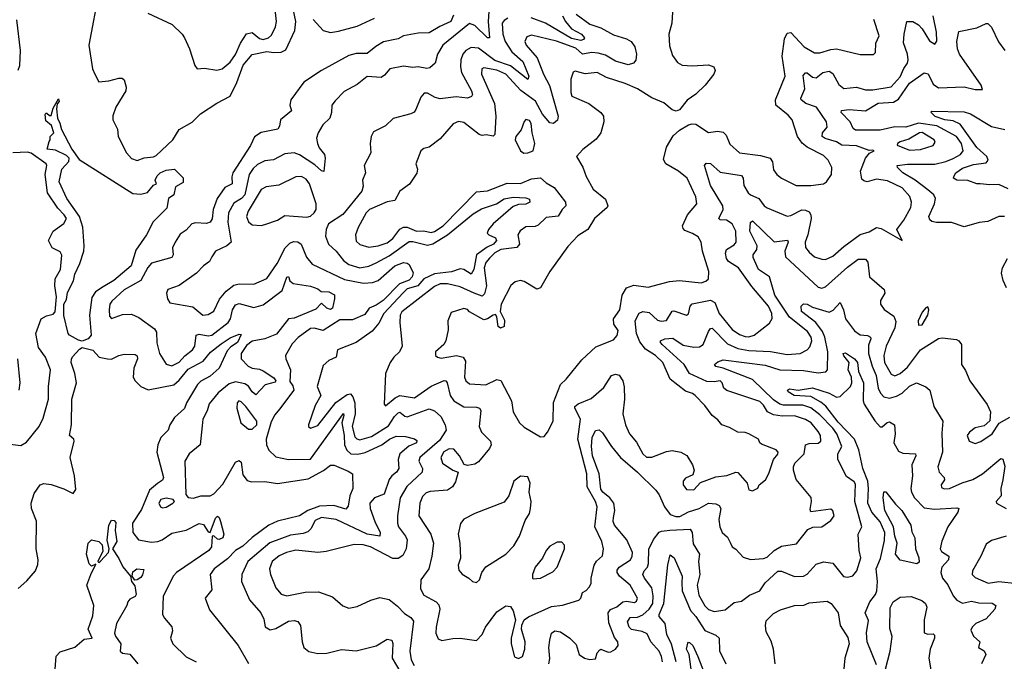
# Model space of a CAD drawing. Extents: x 1552294 to 1694791, y 811929 to 917222.
# Tile 34 of 256: x 1576152 to 1581545, y 832449 to 835964. Entities that reach past the tile are written whole.
import ezdxf

# ---------------------------------------------------------------- set-up
doc = ezdxf.new("R2010")
doc.units = 0

msp = doc.modelspace()

# ---------------------------------------------------------------- linework, layer by layer
at = {"layer": '0CON10XD'}
for points in [[(1576587.9, 836125), (1576531.1, 835825), (1576551.4, 835695), (1576564.2, 835665), (1576585, 835624), (1576640.3, 835629.7), (1576695, 835644.2), (1576713.3, 835643.3), (1576723.8, 835633.8), (1576735.8, 835595), (1576734.2, 835575), (1576679.4, 835485), (1576661.9, 835438.1), (1576662.2, 835415), (1576687.5, 835365), (1576691.8, 835325), (1576736.9, 835235), (1576765, 835204.3), (1576795, 835192.5), (1576835, 835208), (1576885, 835212.9), (1576899.7, 835220.3), (1576990.8, 835305), (1577025, 835363.3), (1577097.7, 835402.3), (1577142.1, 835447.9), (1577232.6, 835507.4), (1577305, 835544.3), (1577340.9, 835619.1), (1577375.7, 835715), (1577425, 835773.5), (1577505, 835789), (1577544.6, 835784.6), (1577585, 835786.3), (1577610.7, 835799.3), (1577659.3, 835905), (1577663.9, 835955), (1577638.2, 836085)], [(1576855, 835999.2), (1576987.5, 835937.5), (1577042.5, 835885), (1577055.4, 835865.4), (1577082.9, 835805), (1577112.3, 835712.3), (1577124, 835694), (1577165, 835698), (1577232.5, 835687.5), (1577261.2, 835695), (1577305, 835730.6), (1577335, 835773.1), (1577361.6, 835835), (1577395, 835887.5), (1577425, 835893.3), (1577465, 835861.1), (1577485, 835856.1), (1577515.9, 835864.1), (1577531.5, 835878.5), (1577552.9, 835925), (1577558.5, 835955), (1577547.6, 836055)], [(1578721.3, 836008.7), (1578717.6, 835955), (1578725, 835863.8), (1578715, 835864.4), (1578645, 835931.8), (1578615, 835942.9), (1578469.1, 835825), (1578440, 835775), (1578426.9, 835725), (1578398.8, 835701.2), (1578382.6, 835697.4), (1578333.9, 835706.1), (1578305, 835701.9), (1578255, 835708.9), (1578180, 835695), (1578150.6, 835659.4), (1578132.4, 835647.6), (1578055, 835653.6), (1578000.5, 835609.5), (1577929.7, 835570.3), (1577879.7, 835520.3), (1577861.2, 835495), (1577860.6, 835455), (1577850.5, 835425), (1577812.4, 835387.6), (1577786.4, 835345), (1577778.5, 835315), (1577782.6, 835285), (1577792.3, 835262.3), (1577822.1, 835225), (1577826.2, 835205), (1577817.6, 835132.4), (1577805, 835135.7), (1577768, 835168), (1577685, 835223.5), (1577655, 835234.2), (1577605, 835228.5), (1577543.1, 835196.9), (1577495, 835190.8), (1577455, 835171.2), (1577431.2, 835148.8), (1577409.6, 835115), (1577385.5, 835005), (1577367, 834985), (1577325, 834958), (1577295.7, 834905), (1577292.3, 834855), (1577310, 834745), (1577287.5, 834725), (1577225, 834695.6), (1577205.4, 834664.6), (1577191.3, 834638.7), (1577158.9, 834615), (1577120.5, 834575), (1577025, 834507.6), (1576964.2, 834485), (1576955.8, 834465), (1576962.5, 834435), (1576975, 834412.9), (1577100.1, 834390.1), (1577155, 834345.6), (1577185, 834348.2), (1577215, 834367.5), (1577247, 834433), (1577283.4, 834476.6), (1577325, 834509.2), (1577355, 834516.9), (1577435, 834514.3), (1577505, 834546.7), (1577562.6, 834627.4), (1577606.6, 834713.4), (1577631.2, 834738.8), (1577651.9, 834748.1), (1577675, 834747.3), (1577693.8, 834733.8), (1577723.5, 834663.5), (1577753.8, 834623.8), (1577930.8, 834540.8), (1578035, 834519.8), (1578085, 834523.5), (1578115, 834535.7), (1578207.2, 834615), (1578255, 834633.1), (1578275, 834630.9), (1578285, 834623.1), (1578307.5, 834577.5), (1578302.3, 834555), (1578285, 834536.9), (1578233.1, 834516.9), (1578143.6, 834426.4), (1578105, 834399.1), (1578066.8, 834383.2), (1578042, 834348), (1577975, 834318.9), (1577905, 834319.6), (1577815, 834261.7), (1577765, 834274), (1577745, 834271.2), (1577676.9, 834223.1), (1577645, 834187.8), (1577607.5, 834125), (1577609.1, 834105), (1577634.7, 834045), (1577632.2, 833982.2), (1577648.5, 833958.5), (1577653.6, 833935), (1577575, 833830)], [(1579199.5, 835995), (1579275, 835939.8), (1579335, 835919.5), (1579405, 835881.5), (1579475, 835859.2), (1579500.8, 835845), (1579521.4, 835815), (1579529.4, 835775), (1579527.3, 835742.7), (1579514.1, 835725.9), (1579485, 835717.5), (1579415, 835736.5), (1579360.2, 835770.2), (1579321.2, 835781.2), (1579285, 835784.8), (1579235, 835776), (1579197.8, 835807.8), (1579092.8, 835847.2), (1578955, 835880), (1578930.4, 835869.6), (1578918.8, 835845), (1578926.2, 835825), (1578986.9, 835755), (1579021.6, 835665), (1579053.8, 835603.8), (1579101.6, 835435), (1579097, 835413), (1579075, 835395.4), (1579055, 835399.6), (1579015, 835447.2), (1578976.8, 835516.8), (1578897, 835577), (1578815, 835665.2), (1578765, 835688), (1578695, 835701.2), (1578683.5, 835695), (1578680.9, 835665), (1578752.9, 835505), (1578760.8, 835435), (1578754.3, 835335), (1578745, 835325.7), (1578707.1, 835332.9), (1578685, 835328.7), (1578668.1, 835335), (1578585, 835401.5), (1578555, 835405.6), (1578526.4, 835393.6), (1578455, 835310.8), (1578395, 835265.5), (1578365, 835258.7), (1578349.3, 835245), (1578322.5, 835175), (1578330.6, 835145), (1578327.2, 835122.8), (1578286.9, 835063.1), (1578234.7, 835025.3), (1578207.1, 834972.9), (1578165, 834966.9), (1578068.8, 834925), (1578049.4, 834905), (1578006, 834825), (1577991.1, 834785), (1577995, 834750), (1578015, 834731.8), (1578065, 834718.4), (1578115, 834724.8), (1578165, 834741.9), (1578195.1, 834764.9), (1578235, 834816.8), (1578255, 834827.3), (1578275, 834827.6), (1578325, 834806.2), (1578365, 834807.7), (1578405, 834798.4), (1578425, 834803), (1578471.6, 834835), (1578655, 835021.2), (1578715, 835027.3), (1578822.3, 835067.7), (1578895, 835066.4), (1578955, 835091.6), (1579005, 835098), (1579035, 835071.1), (1579078.9, 835045), (1579141.9, 834965), (1579142.5, 834945), (1579122.9, 834925), (1579102, 834888), (1579035, 834880), (1578991.9, 834838.1), (1578975, 834831.1), (1578925, 834829.1), (1578892.6, 834807.4), (1578880.9, 834785), (1578889.5, 834735), (1578875, 834716.4), (1578787.5, 834705), (1578755, 834686.4), (1578725, 834658.3), (1578705, 834633.3), (1578696.9, 834605), (1578708.8, 834505), (1578697.1, 834462.9), (1578685, 834449.8), (1578642, 834465), (1578565, 834500), (1578495, 834517.1), (1578455, 834517.1), (1578425, 834501.9), (1578246.1, 834363.9), (1578235.9, 834345), (1578234.3, 834305.7), (1578247.5, 834175), (1578232.7, 834145), (1578201.1, 834115), (1578180.6, 834085), (1578156.4, 834026.4), (1578148.3, 833858.3), (1578155, 833848.8), (1578208.4, 833891.6), (1578235, 833905.4), (1578315, 833892.2), (1578405, 833955.3), (1578476.6, 833986.6), (1578485.4, 833985.4), (1578493.9, 833973.9), (1578509, 833905), (1578530.8, 833875), (1578585, 833843), (1578655, 833841.5), (1578670, 833835), (1578677.9, 833822.1), (1578668.5, 833735), (1578682.2, 833705), (1578730.5, 833655), (1578734.4, 833635), (1578725.5, 833615), (1578665, 833541.4), (1578645, 833528), (1578605, 833520.8), (1578587.1, 833527.1), (1578561.5, 833575), (1578530.8, 833610.8), (1578505, 833613.6), (1578475, 833595.8), (1578458.6, 833565), (1578467.3, 833535), (1578525, 833496.5), (1578553.3, 833485), (1578538.9, 833431.1), (1578521.9, 833405), (1578495, 833386.2), (1578401.2, 833378.8), (1578378.8, 833371.2), (1578359.1, 833350.9), (1578344.1, 833315), (1578339.1, 833245), (1578403.6, 833145), (1578418.7, 833095), (1578410.3, 833025), (1578392.9, 832955), (1578348.9, 832895), (1578346.9, 832845), (1578365, 832810.4), (1578434.1, 832774.1), (1578447.7, 832757.7), (1578453.8, 832735), (1578433.4, 832635), (1578432.2, 832602.2), (1578445, 832572.5), (1578465, 832561.8), (1578525, 832573.9), (1578565, 832574.6), (1578655, 832563.3), (1578684.6, 832595), (1578703.1, 832635), (1578765, 832718.9), (1578815, 832751.9), (1578839.8, 832749.8), (1578855.5, 832725), (1578867.5, 832675), (1578843.8, 832575), (1578843.9, 832543.9), (1578863, 832473), (1578885, 832463.3), (1578905.4, 832474.6), (1578919.4, 832515), (1578920, 832555), (1578900.8, 832625), (1578902.7, 832647.3), (1578916, 832675), (1578938.2, 832691.8), (1579065, 832749.6), (1579125, 832756.5), (1579215, 832782.9), (1579225.6, 832795), (1579235, 832826.2), (1579255, 832836.7), (1579271.2, 832855), (1579281.2, 832875), (1579281.4, 832905), (1579298.5, 832975), (1579312.1, 832997.9), (1579343.7, 833026.3), (1579349.1, 833065), (1579340, 833105), (1579301.8, 833185), (1579314, 833295), (1579305.8, 833325), (1579260.2, 833405), (1579257.7, 833475), (1579209.5, 833665), (1579223.9, 833775), (1579191.8, 833835), (1579193.5, 833845), (1579211.2, 833858.8), (1579281.8, 833888.2), (1579351.2, 833948.8), (1579392.5, 834015), (1579415, 834021.5), (1579435, 834016.7), (1579455.3, 833985.3), (1579462.1, 833952.1), (1579464.2, 833885.8), (1579454.6, 833804.6), (1579470, 833745), (1579491.4, 833695), (1579529.4, 833649.4), (1579564.8, 833584.8), (1579585, 833567.7), (1579615, 833566.8), (1579695, 833598.9), (1579725, 833603.8), (1579773.3, 833595), (1579805.4, 833575.4), (1579837.1, 833525), (1579845.7, 833495), (1579838.9, 833471.1), (1579798.2, 833451.8), (1579786.7, 833435), (1579785.6, 833415), (1579805, 833389.4), (1579845, 833388.9), (1579881.4, 833428.6), (1579965, 833460), (1580025, 833467.1), (1580075, 833485.8), (1580085, 833482.5), (1580136.7, 833425), (1580145, 833387.5), (1580165, 833382.5), (1580195, 833397.5), (1580202.5, 833415), (1580236.5, 833443.5), (1580255, 833477.5), (1580281.1, 833555), (1580305, 833584.4), (1580306.8, 833595), (1580295, 833607.3), (1580215, 833638.6), (1580206, 833645), (1580198.8, 833665), (1580145, 833694.4), (1580125, 833701.9), (1580085, 833703.4), (1580040.2, 833730.2), (1579997.5, 833745), (1579975, 833772), (1579944.2, 833795), (1579905, 833850), (1579852.5, 833905), (1579836.6, 833916.6), (1579799.2, 833929.2), (1579715, 833994.2), (1579674.5, 834085), (1579634.5, 834125), (1579579.5, 834159.5), (1579548.8, 834198.8), (1579530.1, 834245), (1579523.7, 834315), (1579544.3, 834355.7), (1579564.2, 834365.8), (1579599.1, 834359.1), (1579645, 834318.5), (1579665, 834311.6), (1579695, 834316.4), (1579725, 834366.9), (1579735, 834368.4), (1579805, 834344.3), (1579815, 834353.3), (1579824.6, 834395), (1579835, 834407.3), (1579935, 834426.9), (1579958.8, 834415), (1579982.8, 834355), (1580055, 834266.3), (1580095, 834239.8), (1580125, 834228.8), (1580145, 834226.5), (1580174.8, 834235.2)], [(1579727.1, 836005), (1579724.7, 835945), (1579706.9, 835885), (1579711.7, 835821.7), (1579727.3, 835767.3), (1579755, 835729.2), (1579780, 835715), (1579835, 835710.4), (1579925, 835716.5), (1579954, 835705), (1579961.9, 835685), (1579953.3, 835665), (1579905.5, 835604.5), (1579855, 835555.5), (1579807.4, 835522.6), (1579765, 835469.4), (1579748, 835462), (1579725, 835469.4), (1579679.1, 835509.1), (1579615, 835536.6), (1579535, 835586), (1579468.6, 835615), (1579366.8, 835646.7), (1579315, 835674.5), (1579248.3, 835668.3), (1579195, 835682.5), (1579183, 835677), (1579171.4, 835638.6), (1579170.7, 835565), (1579176, 835546), (1579268.6, 835505), (1579335.8, 835455), (1579350, 835435), (1579350.6, 835405), (1579335.8, 835345), (1579309.7, 835310.3), (1579236.3, 835253.7), (1579202.5, 835215), (1579236.8, 835156.8), (1579254.3, 835105), (1579292.5, 835035), (1579361.4, 834981.4), (1579374, 834945), (1579368.8, 834935), (1579300, 834875), (1579262.9, 834815), (1579209.8, 834780.2), (1579155, 834722), (1579056, 834585), (1579004.5, 834495.5), (1578985, 834487.5), (1578915, 834530.5), (1578895, 834535.4), (1578865, 834527.1), (1578841.9, 834508.1), (1578790, 834405), (1578783.3, 834365), (1578808.3, 834318.3), (1578805, 834283.3), (1578785, 834273.3), (1578772.5, 834282.5), (1578766.1, 834336.1), (1578758.8, 834348.8), (1578745, 834345.8), (1578715, 834324.3), (1578695, 834320), (1578615, 834363.8), (1578605, 834375.8), (1578585, 834382), (1578515, 834360), (1578496.5, 834315), (1578498.1, 834265), (1578485.6, 834205), (1578474.4, 834185), (1578429.5, 834145), (1578429.4, 834125), (1578440, 834115), (1578460.3, 834110.3), (1578545, 834123.6), (1578581.4, 834115), (1578593, 834093), (1578588.1, 834005), (1578596.2, 833985), (1578615, 833969.6), (1578705, 833964.2), (1578765, 833992.9), (1578788, 833988), (1578845.4, 833875.4), (1578854.6, 833815), (1578890, 833755), (1578915, 833731.1), (1579005, 833678)], [(1576145, 835687.5), (1576153.1, 835713.1), (1576157.2, 835795), (1576137.5, 835962.5)], [(1578825, 835971.9), (1578805, 835960.4), (1578794.1, 835945), (1578799, 835885), (1578811.3, 835845), (1578848.1, 835788.1), (1578907.3, 835735), (1578940.5, 835655), (1578935, 835636), (1578841, 835711), (1578755, 835741.2), (1578665, 835807.6), (1578625, 835811.6), (1578595, 835795.4), (1578578.7, 835775), (1578568.6, 835745), (1578566.2, 835705), (1578571.9, 835675), (1578626.6, 835575), (1578631.5, 835555), (1578627, 835543), (1578605.3, 835534.7), (1578541.9, 835541.9), (1578455, 835530.2), (1578427.3, 835537.3), (1578385, 835560.9), (1578368.1, 835561.9), (1578349.7, 835540.3), (1578321.7, 835471.7), (1578312, 835458), (1578295, 835448.9), (1578197.6, 835422.4), (1578155, 835382), (1578089.7, 835350.3), (1578077.5, 835325), (1578071.4, 835285), (1578076, 835235), (1578039.2, 835165), (1578046, 835125), (1578030, 835085), (1578032.7, 835052.7), (1578025.6, 835025), (1577922.6, 834897.4), (1577844.5, 834845), (1577830.7, 834815), (1577827.4, 834777.4), (1577843.5, 834735), (1577885, 834695.5), (1577925, 834644.6), (1577955, 834622.4), (1578015, 834605.3), (1578065, 834613.4), (1578105, 834631.2), (1578175, 834670), (1578285, 834748.1), (1578305, 834749.4), (1578385, 834729), (1578414.4, 834735.6), (1578495, 834786), (1578635, 834901), (1578681.6, 834928.4), (1578762.9, 834955), (1578805, 834982.5), (1578855, 834991.6), (1578925, 834988.9), (1578945, 834980.6), (1578945.4, 834965), (1578925, 834953.3), (1578885, 834951.3), (1578855, 834939.8), (1578744.7, 834845.3), (1578720.2, 834815), (1578712.5, 834795), (1578721.1, 834785), (1578758, 834768), (1578764.3, 834755), (1578746.6, 834735), (1578712.1, 834717.9), (1578654.6, 834675), (1578639.8, 834595), (1578625, 834570), (1578585, 834595.8), (1578565, 834599.5), (1578517, 834583), (1578425, 834570.9), (1578365.7, 834545), (1578333.5, 834506.5), (1578275, 834489.2), (1578251.6, 834468.4), (1578146.9, 834355), (1578119.2, 834300.8), (1578083.2, 834256.8), (1577994.4, 834195), (1577893.3, 834155), (1577886.2, 834115), (1577845, 834096.5), (1577815, 834068.6), (1577781.5, 833955), (1577801.8, 833905), (1577770.2, 833849.8), (1577734.4, 833745), (1577734.4, 833734.4), (1577745, 833726.2), (1577785, 833740.4), (1577883.4, 833866.6), (1577945, 833911), (1577964.3, 833914.3), (1577977.2, 833897.2), (1577987.1, 833865), (1577989, 833805), (1577973.8, 833735), (1577988.6, 833678.6), (1577997.9, 833667.9), (1578015, 833662.6), (1578078.8, 833681.2), (1578171.8, 833738.2), (1578205, 833790.6), (1578225, 833810.8), (1578235, 833812.8), (1578261, 833791), (1578275, 833788.1), (1578395, 833831.8), (1578425, 833821.8), (1578459.1, 833789.1), (1578483.1, 833745), (1578487.2, 833715), (1578451.4, 833658.6), (1578342.9, 833565), (1578338.9, 833545), (1578358.4, 833505), (1578356.9, 833485), (1578272.9, 833407.1), (1578235.3, 833345), (1578220.6, 833245), (1578220.7, 833205), (1578226.7, 833185), (1578265.9, 833135), (1578274.2, 833115), (1578269.1, 833065), (1578250.8, 833029.2), (1578225, 833012.6), (1578195, 833012.7), (1578074.3, 833075), (1578033.9, 833086.1), (1577985, 833088.5), (1577830.2, 833049.8), (1577785.9, 833044.1), (1577665, 833057.5), (1577614.4, 833045), (1577573.4, 833026.6), (1577535.3, 832995), (1577519.6, 832955), (1577525.4, 832925), (1577555, 832852), (1577585, 832816.9), (1577615, 832807.9), (1577715, 832827.7), (1577788.6, 832828.6), (1577865, 832802.5), (1577922.4, 832752.4), (1577955, 832740.6), (1578001.3, 832748.7), (1578075, 832784.4), (1578125, 832798.9), (1578175, 832786.4), (1578221.3, 832751.3), (1578260.7, 832710.7), (1578295, 832689.1), (1578309, 832669), (1578288.8, 832505), (1578297.1, 832457.1), (1578313.3, 832425)], [(1578528.3, 835988.3), (1578514.3, 835955), (1578452.5, 835927.5), (1578395, 835891.5), (1578335, 835890), (1578255, 835876.2), (1578225, 835859.4), (1578145, 835842.4), (1578102.5, 835817.5), (1578055, 835778.2), (1577995, 835778.9), (1577955, 835768.1), (1577805.7, 835685), (1577709.1, 835620.9), (1577638.1, 835525), (1577631.2, 835495)], [(1577760, 835965), (1577815, 835904.5), (1577854, 835894), (1577898.2, 835901.8), (1578000.7, 835929.3), (1578095, 835972.7)], [(1579124.2, 835985), (1579141.7, 835955), (1579175, 835913.5), (1579228.2, 835885), (1579245.3, 835864.7), (1579240.5, 835855), (1579225, 835850.5), (1579175, 835860.6), (1579032.2, 835945), (1578953.8, 835973.8)], [(1579005, 833678), (1579025, 833681.2), (1579043.8, 833705), (1579073.3, 833765), (1579076.1, 833866.1), (1579115, 833965.8), (1579145.5, 833994.5), (1579230.2, 834099.8), (1579307.6, 834172.4), (1579405, 834209.2), (1579425, 834233.8), (1579430.3, 834260.3), (1579405.5, 834295.5), (1579404.3, 834325), (1579439.2, 834375), (1579451.8, 834455), (1579475.3, 834494.7), (1579515, 834509.2), (1579595, 834498.1), (1579710.3, 834529.7), (1579765, 834534.5), (1579885, 834522.7), (1579909.4, 834530.6), (1579924.3, 834545), (1579926.4, 834585), (1579892.2, 834695), (1579884.3, 834745), (1579867.5, 834775), (1579837.5, 834792.5), (1579795, 834809.2), (1579785, 834820), (1579783.1, 834835), (1579809.4, 834895), (1579860.6, 834955), (1579855, 834993.3), (1579807.1, 835095), (1579760, 835135), (1579691.4, 835175), (1579677.9, 835197.9), (1579694.6, 835265), (1579731.7, 835328.3), (1579765, 835358.5), (1579815, 835388.1), (1579835, 835394.4), (1579855, 835391.4), (1579925, 835346.9), (1579975, 835353.6), (1580005, 835348.5), (1580021.6, 835331.6), (1580042.3, 835282.3), (1580095, 835233.9), (1580210.2, 835220.3), (1580262.5, 835205), (1580274.5, 835185), (1580281.4, 835141.4), (1580299.2, 835115), (1580324, 835095), (1580405, 835055.5), (1580485, 835055.4), (1580554.5, 835065.5), (1580571.2, 835075), (1580597.5, 835115), (1580599.5, 835155), (1580579.1, 835195), (1580555, 835219.2), (1580465.7, 835265.7), (1580438.2, 835288.3), (1580412.7, 835325), (1580382.7, 835415), (1580360.6, 835440.6), (1580292.7, 835495), (1580291.3, 835525), (1580344.7, 835655), (1580327.8, 835765), (1580341.2, 835858.8), (1580355, 835890), (1580375, 835893.5), (1580447.9, 835815), (1580505, 835782.9), (1580535, 835782.4), (1580595, 835801.3), (1580625, 835804.1), (1580755, 835772.5), (1580827.3, 835772.7), (1580840, 835785), (1580840.6, 835835), (1580860, 835875), (1580830, 835965)], [(1580174.8, 834235.2), (1580259, 834301), (1580272.7, 834327.2), (1580271.9, 834355), (1580252.4, 834395), (1580162.5, 834502.5), (1580089.6, 834605), (1580035, 834639.7), (1580022.9, 834655), (1580017.3, 834685), (1580023.9, 834705), (1580065, 834730.8), (1580075.3, 834745), (1580074.7, 834805), (1580054.5, 834845), (1580022.5, 834865), (1579987.9, 834867.9), (1579981.1, 834875), (1580004.3, 834925), (1580003.8, 834945), (1579935.7, 835055), (1579902.1, 835165), (1579912.1, 835177.9), (1579935, 835176.2), (1579988.5, 835128.5), (1580105, 835110), (1580114.5, 835095), (1580118.8, 835055), (1580141.9, 835015), (1580155, 835003.8), (1580200, 834985), (1580229.5, 834945), (1580245, 834933.5), (1580355, 834887.5), (1580375, 834890.9), (1580435, 834921.6), (1580455, 834920.8), (1580475, 834910.5), (1580485.2, 834895.2), (1580486.4, 834875), (1580468.8, 834785), (1580454.7, 834744.7), (1580456.7, 834716.7), (1580475, 834691.1), (1580505, 834665.5), (1580545, 834651.2), (1580565, 834650.8), (1580605, 834668.7), (1580665, 834721.1), (1580755, 834786.7), (1580805, 834802.1), (1580844.8, 834825.3), (1580869.6, 834819.6), (1580986.1, 834753.9), (1580955.6, 834815), (1580995, 834865.6), (1581032.2, 834935), (1581036.9, 834965), (1581027.7, 834995), (1580985, 835042.1), (1580905, 835080.3), (1580845, 835090), (1580794.1, 835075.9), (1580775, 835080.3), (1580765, 835090), (1580757.1, 835135), (1580785.3, 835204.7), (1580807, 835233), (1580832.5, 835245), (1580825, 835250), (1580805, 835248), (1580735, 835272.5), (1580655, 835276.7), (1580625, 835295.6), (1580564, 835314), (1580547.3, 835325), (1580549.6, 835345), (1580573.9, 835375), (1580571.5, 835405), (1580516.7, 835485), (1580458.2, 835505), (1580432, 835525), (1580430.7, 835535), (1580452.1, 835585), (1580442.4, 835657.6), (1580455, 835673.3), (1580465, 835672.5), (1580495, 835649.1), (1580515, 835645.6), (1580550, 835675), (1580585, 835682.5), (1580605, 835668.9), (1580638.2, 835608.2), (1580665, 835586.6), (1580735, 835594.7), (1580785, 835579.1), (1580825, 835580.4), (1580925, 835596.9), (1580975, 835650.7), (1580995, 835696.8), (1581013.6, 835725), (1581018.4, 835745), (1581014.7, 835775), (1580992.9, 835837.1), (1580995.5, 835885.5), (1581010.8, 835955), (1581043.3, 835955), (1581075, 835936.5), (1581095, 835914.4), (1581135, 835848.5), (1581165, 835830), (1581174.4, 835845.6), (1581173.9, 835896.1), (1581154.6, 835985)], [(1581545, 834885.7), (1581515, 834885.6), (1581455, 834858.1), (1581407.3, 834852.7), (1581325, 834830), (1581255, 834853.8), (1581172.7, 834852.7), (1581147.8, 834857.8), (1581137.1, 834867.1), (1581132.1, 834885), (1581162.3, 834955), (1581166.9, 834985), (1581157.9, 835005), (1581125, 835031.2), (1581055.6, 835085.6), (1580988.8, 835125), (1580960, 835155), (1580958, 835165), (1581015, 835171.6), (1581165, 835172.6), (1581225, 835187), (1581265, 835203.9), (1581303.8, 835226.2), (1581319.7, 835245), (1581311, 835285), (1581283, 835325), (1581175, 835382.4), (1581075, 835397.4), (1581005, 835375.2), (1580945, 835376.9), (1580865, 835358.9), (1580729.6, 835359.6), (1580717.6, 835367.6), (1580700.3, 835405), (1580650.6, 835455), (1580653.8, 835466.2), (1580695, 835472.9), (1580785, 835464.8), (1580853, 835507), (1580938.5, 835511.5), (1580965, 835528.4), (1581025, 835615.8), (1581105, 835673.6), (1581127.8, 835667.8), (1581155, 835610), (1581185, 835591.2), (1581325, 835596.4), (1581385, 835581.4), (1581425, 835582.5), (1581418, 835605), (1581298.4, 835775), (1581287.7, 835805), (1581285.3, 835845), (1581295, 835899.2), (1581395, 835919.2), (1581445, 835942.5), (1581455, 835942.5), (1581475, 835922.9), (1581513.3, 835843.3), (1581546.6, 835795)], [(1576495, 834203.2), (1576475, 834207.3), (1576425, 834234.7), (1576417.1, 834245), (1576393.7, 834343.7), (1576394.6, 834405), (1576409.1, 834430.9), (1576415, 834470), (1576447, 834533), (1576455, 834570), (1576482.5, 834627.5), (1576503.6, 834696.4), (1576506, 834725), (1576497.6, 834827.6), (1576480.8, 834885), (1576410.8, 834985), (1576367.9, 835075), (1576383.8, 835145), (1576422.2, 835187.8), (1576422.9, 835205), (1576409.1, 835219.1), (1576348.6, 835248.6), (1576303.3, 835255), (1576313, 835297), (1576320, 835305), (1576320, 835325), (1576340, 835345), (1576327.5, 835385), (1576295, 835410), (1576291.2, 835445), (1576295, 835452.5), (1576301.7, 835451.7), (1576315, 835440), (1576325, 835440), (1576335, 835480), (1576365, 835530), (1576368, 835515), (1576357.5, 835502.5), (1576353.3, 835475), (1576359.2, 835425), (1576373, 835397), (1576382.3, 835362.3), (1576438.8, 835255), (1576478.8, 835198.8), (1576772.7, 835012.7), (1576815, 835008.6), (1576852.9, 835017.1), (1576885, 835057.5), (1576902.5, 835065), (1576894.4, 835085), (1576905, 835108.1), (1576921.4, 835125), (1576955, 835140), (1577000, 835145), (1577047, 835097), (1577048.3, 835071.7), (1577005, 835047.5), (1576997.5, 835005), (1576967.5, 834985), (1576958.7, 834931.3), (1576883.3, 834856.7), (1576846.9, 834785), (1576788.3, 834701.7), (1576763.6, 834615), (1576668, 834535), (1576609, 834501), (1576567.8, 834472.2), (1576547.3, 834442.7), (1576534, 834345), (1576544.4, 834235), (1576526.9, 834215), (1576495, 834203.2)], [(1577631.2, 835495), (1577641.2, 835465), (1577580, 835415), (1577575, 835380), (1577566.7, 835365), (1577475, 835345.5), (1577438.6, 835321.4), (1577416.4, 835275), (1577320.3, 835125), (1577313.6, 835103.7), (1577315.7, 835064.3), (1577275.6, 835044.4), (1577233.3, 834985), (1577212.7, 834925), (1577206.2, 834873.8), (1577195.9, 834854.2), (1577175, 834847.4), (1577115, 834851.6), (1577095, 834844.7), (1577065, 834810), (1577031.3, 834788.7), (1577003.5, 834745), (1576990, 834715), (1576992.2, 834675), (1576985, 834661.9), (1576875, 834630), (1576855, 834605.8), (1576815, 834534.4), (1576725, 834484.4), (1576657.9, 834422.1), (1576646, 834405), (1576642.9, 834375), (1576645, 834340), (1576655, 834327.5), (1576715, 834348.9), (1576765, 834350.9), (1576805, 834332.9), (1576890.4, 834270.4), (1576901.1, 834251.1), (1576903, 834193), (1576918.9, 834135), (1576955, 834076), (1576985, 834067.8), (1577025, 834087.1), (1577056.9, 834123.1), (1577099.6, 834155), (1577111.2, 834175), (1577118.2, 834235), (1577135, 834240.2), (1577185, 834232.3), (1577205, 834236.1), (1577294.8, 834305), (1577306.4, 834325), (1577317.4, 834375), (1577335, 834401.9), (1577355, 834408.3), (1577435, 834386.5), (1577485, 834402.4), (1577589.1, 834480.9), (1577615, 834552.5), (1577625, 834556.2), (1577632.7, 834532.8), (1577649.2, 834519.2), (1577745, 834503.9), (1577785, 834490.3), (1577804, 834474), (1577845, 834472.2), (1577875.8, 834455.8), (1577876.9, 834435), (1577865, 834383.5), (1577855, 834376.9), (1577835, 834383.5), (1577805, 834411.4), (1577775, 834378.2), (1577655, 834329.1), (1577625, 834324.7), (1577558.7, 834241.3), (1577495, 834215.2), (1577425, 834202.2), (1577395, 834178.1), (1577364.8, 834135), (1577364.7, 834105), (1577403.5, 834065), (1577425, 834054), (1577465, 834048.8), (1577485, 834040), (1577545, 834001.8), (1577555.8, 833985), (1577551.9, 833978.1), (1577497.2, 833962.8), (1577445, 833909.1), (1577425, 833925.8), (1577405, 833956.2), (1577385, 833969.7), (1577335, 833979.5), (1577300.2, 833969.8), (1577239.7, 833920.3), (1577190.5, 833859.5), (1577179.9, 833820.1), (1577156.2, 833775), (1577152.1, 833737.9), (1577140.8, 833635), (1577080.9, 833585), (1577056.2, 833545), (1577062, 833362), (1577075.8, 833345.8), (1577105, 833342.5), (1577145.3, 833354.7), (1577195, 833355.3), (1577215, 833365.4), (1577265, 833418.5), (1577335, 833540.3), (1577355, 833549.7), (1577365, 833539.2), (1577375, 833470.6), (1577398.9, 833438.9), (1577421.6, 833431.6), (1577495, 833434.4), (1577565, 833423.2), (1577732.3, 833447.7), (1577816.5, 833493.5), (1577855, 833523.8), (1577875, 833523.9), (1577951.3, 833491.3), (1577974.4, 833475), (1577977.7, 833395), (1577961.2, 833355), (1577951.9, 833298.1), (1577938.4, 833281.6), (1577872.6, 833302.6), (1577795, 833299.1), (1577731.2, 833275), (1577685, 833245.2), (1577565, 833216.6), (1577517.1, 833195), (1577425, 833126.3), (1577375, 833079), (1577335, 833055.9), (1577290.8, 833009.2), (1577217.5, 832955), (1577195.7, 832925), (1577205, 832840), (1577167.5, 832795), (1577191.3, 832731.3), (1577348.9, 832535), (1577406.3, 832436.3)], [(1581565, 835037.2), (1581515, 835061.8), (1581465, 835058.9), (1581412.5, 835065), (1581395, 835064), (1581345, 835082.2), (1581284.4, 835084.4), (1581266.7, 835095), (1581267.5, 835105), (1581280, 835125), (1581315, 835149.8), (1581375, 835170.6), (1581445, 835179.1), (1581456.9, 835195), (1581449.3, 835215), (1581393.8, 835263.8), (1581302, 835392), (1581265, 835410), (1581218, 835415), (1581165.5, 835434.5), (1581142, 835458), (1581147, 835463), (1581325, 835459.8), (1581358.7, 835448.7), (1581475, 835379.8), (1581546.8, 835363.3)], [(1578913, 835233), (1578935, 835233.8), (1578963.8, 835246.2), (1578973.6, 835286.4), (1578958.2, 835345), (1578954.3, 835395), (1578945, 835412), (1578925, 835418), (1578915, 835406.7), (1578898.5, 835361.5), (1578869.1, 835325), (1578865.5, 835305), (1578895.8, 835245), (1578913, 835233)], [(1581025, 835249.3), (1581085, 835253.7), (1581155.3, 835274.7), (1581166.8, 835293.2), (1581160, 835305), (1581095, 835346.9), (1581080.4, 835345), (1581020.8, 835309.2), (1580973.8, 835295), (1580958.8, 835285), (1580957, 835277), (1581025, 835249.3)], [(1576025, 833647.1), (1576159.3, 833630.7), (1576190, 833650), (1576258.8, 833735), (1576280.1, 833779.9), (1576309.6, 833885), (1576310.4, 833955), (1576321.8, 834045), (1576294.7, 834114.7), (1576255, 834168.6), (1576241.2, 834245), (1576270, 834325), (1576298.4, 834341.6), (1576335, 834351.5), (1576347.4, 834362.6), (1576353.6, 834446.4), (1576345.7, 834505), (1576347.1, 834545), (1576376.1, 834595), (1576383.6, 834673.6), (1576375, 834692.2), (1576330.8, 834715), (1576310, 834755), (1576335.8, 834805), (1576395, 834848), (1576408.6, 834875), (1576396.9, 834895), (1576360.8, 834930.8), (1576305.5, 835015), (1576292.3, 835115), (1576300.9, 835165), (1576296.9, 835175), (1576215, 835233.2), (1576195, 835238.2), (1576115, 835234.6)], [(1577474.4, 834835.6), (1577495, 834841.9), (1577565, 834866.5), (1577605, 834890.4), (1577725, 834882.2), (1577745, 834888.1), (1577764.4, 834905), (1577776, 834925), (1577775.9, 834955), (1577739.3, 835065), (1577720.8, 835090.8), (1577695, 835104.6), (1577665, 835103.8), (1577572.2, 835057.8), (1577501.7, 835048.3), (1577475, 835033.3), (1577403.1, 834915), (1577395.4, 834885), (1577405, 834857.1), (1577425, 834840.5), (1577474.4, 834835.6)], [(1579050.3, 832435), (1579056.1, 832463.9), (1579050.7, 832525), (1579055.2, 832564.8), (1579065, 832602.5), (1579083.3, 832615), (1579115, 832610), (1579165, 832575.4), (1579199.9, 832539.9), (1579216.9, 832485), (1579245, 832466.5), (1579275, 832458.5), (1579305, 832462.9), (1579315.6, 832495), (1579328.7, 832511.3), (1579335, 832514.3), (1579375, 832498.9), (1579390.2, 832499.8), (1579415.7, 832515), (1579429.4, 832535), (1579427.8, 832555), (1579409.6, 832579.6), (1579378.8, 832658.8), (1579375.8, 832715), (1579388.3, 832731.7), (1579422.5, 832747.5), (1579455, 832775.3), (1579475, 832778.1), (1579518.9, 832771.1), (1579531.1, 832778.9), (1579536.1, 832795), (1579495, 832866.4), (1579437.7, 832915), (1579424.7, 832935), (1579425, 832947.5), (1579435.6, 832964.4), (1579497.2, 833005), (1579507.1, 833025), (1579508.1, 833045), (1579477.7, 833115), (1579409.6, 833195), (1579402.5, 833215), (1579405, 833236.9), (1579411.5, 833275), (1579405.5, 833315), (1579385, 833344.3), (1579346.1, 833375), (1579335, 833390.9), (1579326.7, 833475), (1579289.2, 833575), (1579284.4, 833625), (1579287.8, 833675), (1579305, 833712.5), (1579325, 833716), (1579345, 833700.6), (1579393.9, 833625), (1579443.4, 833565), (1579536.1, 833485), (1579636.6, 833386.6), (1579655, 833360.6), (1579683.5, 833295), (1579715, 833252.1), (1579745, 833241.8), (1579767.9, 833242.1), (1579815, 833266.9), (1579873.8, 833286.2), (1579925, 833315.9), (1579965, 833310.8), (1579982.6, 833302.6), (1579992.5, 833285), (1579982, 833225), (1579986.8, 833185), (1579999.2, 833155), (1580028.4, 833128.4), (1580044.2, 833095.8), (1580055, 833076.2), (1580075, 833063.8), (1580115, 833020), (1580155, 833006.9), (1580225, 833012.7), (1580245, 833019.3), (1580284.8, 833055.2), (1580325, 833079.4), (1580407.1, 833092.9), (1580469.5, 833170.5), (1580496.5, 833183.5), (1580545, 833185.5), (1580595, 833219.4), (1580613.5, 833245), (1580605, 833272.5), (1580595, 833281.4), (1580485, 833266.7), (1580480.9, 833280.9), (1580488.8, 833325), (1580486.5, 833346.5), (1580405.5, 833445), (1580390.8, 833495), (1580390, 833515), (1580397.9, 833535), (1580448, 833585), (1580455.4, 833634.6), (1580475, 833642.7), (1580525, 833644.7), (1580538.9, 833655), (1580537.1, 833685), (1580525, 833708.1), (1580486.2, 833755), (1580455, 833773.8), (1580395, 833793.3), (1580327.9, 833792.1), (1580279.7, 833799.7), (1580248, 833815), (1580225, 833852.3), (1580205, 833872.2), (1580025, 833933.1), (1580008.9, 833945), (1579999.3, 833975), (1579989.2, 833985), (1579955, 833979.4), (1579915, 833982.5), (1579820, 834025), (1579791, 834075), (1579671.1, 834185), (1579661.8, 834195), (1579662.2, 834205), (1579684.8, 834215.2), (1579729.9, 834219.9), (1579785, 834181.6), (1579845, 834170.7), (1579875, 834171.6), (1579895.2, 834184.8), (1579925, 834255.8), (1579935, 834272.5), (1579945, 834274.3), (1580028.2, 834188.2), (1580085, 834163.1), (1580145, 834151.9), (1580265, 834146.7), (1580355, 834129.4), (1580427.1, 834135), (1580465.6, 834154.4), (1580478.9, 834171.1), (1580490.3, 834205), (1580486.9, 834225), (1580466.1, 834255), (1580368.4, 834335), (1580287, 834455), (1580258.6, 834555), (1580198.4, 834595), (1580168.6, 834661.4), (1580170, 834675), (1580188.6, 834705), (1580190.7, 834725), (1580150.3, 834805), (1580155, 834852), (1580165, 834861.4), (1580285, 834747), (1580356.4, 834756.4), (1580360, 834745), (1580342.5, 834695), (1580345.9, 834665), (1580525, 834498.7), (1580545, 834493.1), (1580565, 834500), (1580685, 834609)], [(1580685, 834609), (1580745, 834651.1), (1580785, 834651.2), (1580797.5, 834635), (1580806.5, 834555), (1580886.7, 834485), (1580891.1, 834465), (1580865.7, 834425), (1580866.9, 834405), (1580886.1, 834376.1), (1580939.5, 834339.5), (1580950.6, 834310.6), (1580945.2, 834275), (1580897.7, 834175), (1580885.2, 834125), (1580889.2, 834085), (1580925, 834021.5), (1580945, 834012.5), (1580975, 834024.7), (1581015, 834060), (1581085.4, 834155), (1581185, 834216.5), (1581205, 834220.5), (1581282.4, 834212.4), (1581296.2, 834205), (1581310, 834185), (1581310.8, 834075), (1581332.7, 834042.7), (1581356.2, 833985), (1581451.4, 833855), (1581468.6, 833815), (1581464.4, 833765.6), (1581435, 833739.2), (1581385, 833727.3), (1581354.3, 833705), (1581341.4, 833685), (1581352, 833655), (1581385, 833642.2), (1581416.9, 833653.1), (1581477.5, 833695), (1581516.6, 833753.4), (1581575, 833786.9)], [(1581557.1, 834495), (1581538, 834535), (1581529.6, 834575), (1581535.4, 834605), (1581561.5, 834655)], [(1579672.4, 832445), (1579667.5, 832475), (1579654, 832504), (1579609.2, 832555), (1579588.9, 832598.9), (1579561.7, 832611.7), (1579503.3, 832623.3), (1579490.6, 832635), (1579480.3, 832665), (1579495, 832688.1), (1579535, 832691.1), (1579565, 832703.5), (1579599.6, 832735), (1579619.7, 832765), (1579621.9, 832808.1), (1579615, 832850.6), (1579574.2, 832905), (1579565.9, 832925), (1579573.1, 832945), (1579590.8, 832965), (1579595.2, 832985.2), (1579597.7, 833062.3), (1579624, 833116), (1579655, 833156), (1579667.5, 833162.5), (1579713.2, 833166.8), (1579825, 833171.9), (1579834.6, 833154.6), (1579841.5, 833091.5), (1579876, 833035), (1579870.2, 832995), (1579877.7, 832925), (1579862.3, 832865), (1579871.8, 832811.8), (1579905, 832752.8), (1579925, 832732.7), (1579955, 832721.2), (1580015, 832730), (1580065, 832771.5), (1580105, 832777.8), (1580148.3, 832811.7), (1580205, 832834.8), (1580235, 832879.2), (1580305, 832942.7), (1580325, 832942.7), (1580395, 832912.5), (1580445, 832915.6), (1580465, 832925.6), (1580515, 832980.9), (1580555, 832993.8), (1580605, 832985.5), (1580635, 832949.1), (1580663.6, 832913.6), (1580685, 832910), (1580715, 832916.7), (1580737.2, 832945), (1580758.2, 833015), (1580749.8, 833055), (1580744.5, 833145), (1580764.5, 833185.5), (1580725.8, 833325), (1580730, 833420), (1580722, 833432), (1580680.7, 833460.7), (1580633.5, 833555), (1580633.6, 833585), (1580654.3, 833625.7), (1580627.7, 833695), (1580605, 833726.9), (1580535, 833799.8), (1580485, 833837.6), (1580442, 833852), (1580335, 833852), (1580315, 833857.2), (1580280.6, 833880.6), (1580165, 833993.4), (1580005.5, 834055), (1579964.3, 834064.3), (1579956.9, 834075), (1579975, 834090.3), (1580005, 834099.7), (1580235, 834070.3), (1580315, 834045.8), (1580445, 834042.2), (1580525, 834028.4), (1580567.5, 834035), (1580575.4, 834045), (1580578.7, 834145), (1580561.5, 834225), (1580548.6, 834255), (1580512.2, 834305), (1580434.2, 834365), (1580431.8, 834395), (1580445, 834407.8), (1580465, 834406.1), (1580495, 834389.4), (1580585, 834362.1), (1580608, 834372), (1580645, 834413.8), (1580664.1, 834375), (1580674.1, 834325), (1580725, 834259.1), (1580755, 834237.8), (1580795, 834233.3), (1580811.1, 834225), (1580813.1, 834215), (1580801.5, 834181.5), (1580800, 834135), (1580820, 834065), (1580843, 834015), (1580854, 833945), (1580867.4, 833917.4), (1580885, 833898.5), (1580915, 833891.1), (1580955, 833900.9), (1580985, 833918.4), (1581025, 833955.3), (1581064.3, 833974.3), (1581115, 833952.9), (1581136.7, 833935), (1581158.5, 833845), (1581208.1, 833765), (1581201.6, 833698.4), (1581206.9, 833595), (1581180.9, 833515), (1581187.3, 833485), (1581216.1, 833455), (1581216.9, 833443.1), (1581199.5, 833415), (1581201.1, 833401.1), (1581215, 833392.7), (1581245, 833395.4), (1581313.2, 833426.8), (1581373.1, 833445), (1581425, 833476.6), (1581525, 833560), (1581537, 833557), (1581547.5, 833517.5), (1581536.4, 833443.6), (1581526, 833396), (1581526.9, 833355), (1581500.5, 833325), (1581501.1, 833315), (1581554, 833285)], [(1581075, 834290), (1581095, 834291.9), (1581126.5, 834345), (1581132, 834375), (1581125, 834390), (1581115, 834386.2), (1581095, 834361.2), (1581072.7, 834315), (1581075, 834290)], [(1576145, 832848), (1576190.9, 832889.1), (1576239.2, 832945), (1576251.3, 832978.7), (1576253.5, 833005), (1576241.8, 833065), (1576245, 833216.2), (1576217.5, 833285), (1576215.3, 833315.3), (1576231.3, 833368.7), (1576265, 833415.6), (1576285, 833422.2), (1576325, 833418), (1576393.9, 833393.9), (1576445, 833367.5), (1576459.3, 833390.7), (1576452, 833465), (1576428.8, 833565), (1576450, 833655), (1576448.8, 833665), (1576425.9, 833685.9), (1576435.3, 833744.7), (1576437.3, 833885), (1576463.2, 833975), (1576455.3, 834024.7), (1576435.2, 834085), (1576435.3, 834104.7), (1576442.3, 834117.7), (1576480.4, 834159.6), (1576495, 834167.4), (1576553.4, 834153.4), (1576588.1, 834115), (1576632.5, 834105), (1576655.3, 834104.7), (1576695.3, 834124.7), (1576725, 834130.6), (1576785, 834130.3), (1576795, 834121.9), (1576798.3, 834105), (1576777.6, 834055), (1576774.1, 834005), (1576785, 833984.5), (1576815, 833953.5), (1576856, 833936), (1576996, 833964), (1577025, 833989.3), (1577075, 834049.6), (1577157.7, 834092.3), (1577198, 834142), (1577255, 834188.4), (1577305, 834221.2), (1577355, 834241.9), (1577365, 834240), (1577345.2, 834195), (1577308.2, 834171.8), (1577289.4, 834150.6), (1577244.4, 834055), (1577195, 834010.7), (1577145, 833982.9), (1577127, 833965), (1577066.8, 833865), (1577055.6, 833834.4), (1577000.9, 833785), (1576974.5, 833745), (1576965.4, 833714.6), (1576925, 833674.2), (1576908.5, 833635), (1576903.9, 833595), (1576940.4, 833455), (1576935, 833441.8), (1576907.1, 833422.9), (1576863.6, 833386.4), (1576819.9, 833280.1), (1576771.1, 833205), (1576772.8, 833155), (1576802.5, 833115), (1576875, 833101.1), (1576909.2, 833105), (1576933.6, 833115), (1576985, 833150.7), (1577065, 833167.8), (1577135, 833204.2), (1577158.8, 833198.8), (1577185, 833157.5), (1577196, 833154), (1577225, 833233.8), (1577235, 833244), (1577245, 833236.2), (1577252.9, 833215), (1577269.6, 833145), (1577265.5, 833125), (1577245, 833115.9), (1577235, 833117.1), (1577215, 833136), (1577206.2, 833133.8), (1577202.2, 833075), (1577187.9, 833055), (1577012.1, 832935), (1576995, 832917.3), (1576938.9, 832805), (1576935.4, 832705.4), (1576944.6, 832685), (1576985, 832638), (1576989.2, 832615), (1576979.1, 832575), (1576991.9, 832545), (1577063.8, 832473.8), (1577119.2, 832445)], [(1576150.4, 833935), (1576154.6, 833975), (1576142.5, 834105)], [(1580845, 832430), (1580794.3, 832555), (1580790.6, 832605), (1580801.7, 832671.7), (1580783.3, 832715), (1580808.6, 832775), (1580839.4, 832815), (1580847.3, 832835), (1580850.9, 832885), (1580841.9, 832955), (1580867.3, 833012.7), (1580888.7, 833111.3), (1580890.9, 833155), (1580865, 833212), (1580818.2, 833265), (1580797.1, 833315), (1580801, 833395), (1580796.8, 833435), (1580769.6, 833505), (1580748.2, 833608.2), (1580724.8, 833665), (1580635, 833759.5), (1580566.5, 833846.5), (1580539.3, 833869.3), (1580485, 833899.7), (1580394.5, 833905), (1580361.8, 833925), (1580356.7, 833935), (1580368.7, 833941.3), (1580415, 833934.8), (1580495, 833946.7), (1580585, 833918.1), (1580625, 833895.3), (1580645, 833898.8), (1580702.5, 833955), (1580710.2, 833975), (1580708.4, 834005), (1580689.2, 834045), (1580694.3, 834085), (1580665, 834122), (1580662.5, 834135), (1580675, 834138.5), (1580723.6, 834105), (1580740.4, 834085), (1580746.6, 834036.6), (1580774.1, 833975), (1580771.3, 833875), (1580776.9, 833856.9), (1580835, 833765.6), (1580865, 833733.1), (1580875, 833733.1), (1580902.3, 833757.7), (1580915, 833761.6), (1580942.7, 833745), (1580946.9, 833695), (1580940.4, 833645), (1580965, 833600.5), (1580988.9, 833588.9), (1581058.6, 833585), (1581060.9, 833575), (1581038.6, 833525), (1581041.2, 833465), (1581032.5, 833395), (1581036.7, 833375), (1581052.9, 833345), (1581105, 833289.4), (1581161.7, 833281.7), (1581285, 833290), (1581296, 833285), (1581289.5, 833265), (1581234.5, 833185), (1581203.2, 833106.8), (1581193.3, 833065), (1581200.7, 833050.7), (1581240.5, 833025), (1581238.8, 833005), (1581203.2, 832965), (1581197.5, 832935), (1581205.4, 832905), (1581235, 832866.9), (1581265, 832807.1), (1581285, 832783.1), (1581315, 832766.7), (1581365, 832778.7), (1581405, 832768.4), (1581477.8, 832767.8), (1581497.5, 832755), (1581493.3, 832735), (1581445, 832681.1), (1581388.6, 832655), (1581368.1, 832635), (1581361.2, 832618.8), (1581375, 832586.9), (1581410, 832555), (1581403.3, 832525), (1581435, 832506.2), (1581444, 832485), (1581418.8, 832435)], [(1577425, 833721.4), (1577450.8, 833745), (1577450.8, 833765), (1577390, 833845), (1577365, 833871.1), (1577353.3, 833875), (1577342.7, 833865), (1577342.2, 833835), (1577363.5, 833755), (1577405, 833721.4), (1577425, 833721.4)], [(1577575, 833830), (1577550.2, 833799.8), (1577530, 833760), (1577501.8, 833665), (1577503.6, 833635), (1577516, 833606), (1577555, 833568.9), (1577625, 833554), (1577745, 833556.8), (1577925, 833805.7), (1577928.2, 833795), (1577917.5, 833755), (1577930.3, 833685), (1577930.4, 833635), (1577944.2, 833605), (1577966, 833586), (1578005, 833583.5), (1578045, 833592.6), (1578135.7, 833634.3), (1578178.2, 833665), (1578215, 833681.4), (1578265, 833681.2), (1578315, 833667.1), (1578328, 833658), (1578325.5, 833645), (1578283.5, 833626.5), (1578234.8, 833585), (1578225.2, 833555), (1578228.7, 833505), (1578215.2, 833484.8), (1578189.6, 833465), (1578175.9, 833445), (1578148, 833365), (1578095, 833344.7), (1578070, 833315), (1578070.9, 833285), (1578096.6, 833215), (1578126.8, 833155), (1578125.3, 833134.7), (1578054.7, 833145.3), (1577885, 833225.2), (1577805, 833236.2), (1577770.5, 833219.5), (1577746.3, 833173.7), (1577731.2, 833158.8), (1577705, 833149.2), (1577635, 833139.5), (1577522.8, 833097.2), (1577401.6, 832995), (1577368.7, 832925), (1577367.5, 832885), (1577411.5, 832785), (1577473.3, 832715), (1577488.8, 832678.8), (1577497.1, 832637.1), (1577525, 832621.3), (1577555, 832628.7), (1577625, 832668.5), (1577655, 832673.1), (1577675, 832665.8), (1577690, 832645), (1577700, 832555), (1577709.2, 832525), (1577735, 832502.9), (1577785, 832491.5), (1577835, 832493.8), (1577915, 832513.5), (1577995, 832506), (1578105, 832533.4), (1578165, 832570.4), (1578190, 832565), (1578195.8, 832545.8), (1578191.8, 832465), (1578239.4, 832385)], [(1578655, 832881.2), (1578671.2, 832895), (1578682.9, 832935), (1578704.6, 832965.4), (1578815, 833035.3), (1578857.8, 833082.2), (1578890.4, 833135), (1578920.5, 833219.5), (1578945, 833258.6), (1578950.7, 833285), (1578953.6, 833323.6), (1578942.9, 833375), (1578948, 833425), (1578935, 833460), (1578895, 833463.3), (1578858.8, 833435), (1578831.9, 833355), (1578805, 833320.6), (1578645, 833257.7), (1578585, 833227.5), (1578566.4, 833203.6), (1578553.8, 833145), (1578563.6, 833095), (1578566.3, 833013.7), (1578553.8, 832975), (1578557.7, 832947.7), (1578575, 832926.7), (1578612.5, 832905), (1578632.5, 832885), (1578655, 832881.2)], [(1581065, 832982.7), (1580975, 833003.1), (1580948, 833035), (1580958.5, 833095), (1580944.4, 833135), (1580937.6, 833185), (1580890, 833275), (1580880.5, 833345), (1580885, 833377.5), (1580895, 833376.7), (1580948.8, 833308.8), (1580984, 833275), (1581032.9, 833195), (1581037.7, 833157.7), (1581054.4, 833124.4), (1581058.7, 833065), (1581077.1, 833015), (1581077.4, 832992.6), (1581065, 832982.7)], [(1576935, 833290), (1576955, 833293.3), (1576992, 833315), (1577000, 833325), (1576993.3, 833335), (1576955, 833343.3), (1576924.5, 833335), (1576914.6, 833315), (1576922.9, 833295), (1576935, 833290)], [(1576347.4, 832405), (1576352.8, 832477.2), (1576375, 832500), (1576455, 832525.8), (1576505, 832569.2), (1576550, 832575), (1576527.7, 832625), (1576552.8, 832697.2), (1576559.2, 832755), (1576520.8, 832865), (1576541.2, 832925), (1576570, 832980), (1576545, 832970), (1576533, 832983), (1576517.5, 833035), (1576526.7, 833095), (1576545, 833113.3), (1576585, 833104.2), (1576605, 833086.2), (1576607.1, 833052.9), (1576580, 832995), (1576585, 832990), (1576595, 832997.5), (1576638, 833045), (1576642, 833065), (1576632.4, 833112.4), (1576641.3, 833195), (1576655, 833221.1), (1576669.8, 833219.8), (1576678.5, 833208.5), (1576675.3, 833165), (1576685.3, 833105), (1576660, 833065), (1576695, 833011.2), (1576716.4, 832966.4), (1576760, 832915), (1576764, 832885), (1576782.2, 832862.2), (1576790, 832815), (1576785.6, 832804.4), (1576755, 832788.8), (1576744, 832775), (1576738.8, 832755), (1576682.9, 832655), (1576672.5, 832602.5), (1576676.4, 832586.4), (1576706.7, 832545), (1576703.1, 832505), (1576715, 832493.7), (1576755, 832487.3), (1576800, 832435)], [(1581555.4, 833134.6), (1581475, 833110), (1581445, 833090), (1581416.7, 833025), (1581369.5, 832945), (1581368.5, 832925), (1581385, 832908.2), (1581456.7, 832876.7), (1581515, 832885.9), (1581615, 832874.2)], [(1578965, 832900), (1579005, 832904.3), (1579071.5, 832938.5), (1579095, 832964), (1579135.7, 833065), (1579135.8, 833085.8), (1579120.7, 833100.7), (1579095, 833101.2), (1579055, 833080), (1579035, 833056), (1579016.1, 833013.9), (1578975, 832964), (1578961.1, 832925), (1578961.2, 832905), (1578965, 832900)], [(1579746.7, 832445), (1579722.3, 832542.3), (1579696.1, 832595), (1579687.4, 832655), (1579654.8, 832694.8), (1579655.2, 832705), (1579680.4, 832765), (1579702.3, 832977.8), (1579715, 833032.5), (1579735.8, 833015.8), (1579780, 832915), (1579778.3, 832878.3), (1579780.8, 832835), (1579826.1, 832726.1), (1579855.2, 832695), (1579905, 832617.8), (1579965, 832591.6), (1579982.8, 832575), (1579985.7, 832505.7), (1580019.8, 832435)], [(1576783.3, 832893.3), (1576767.5, 832915), (1576771.7, 832938.3), (1576793.9, 832956.1), (1576831.7, 832951.7), (1576825, 832923.3), (1576815, 832907.8), (1576795, 832894.2), (1576783.3, 832893.3)], [(1580290.5, 832435), (1580280.7, 832515), (1580268.5, 832558.5), (1580240.3, 832610.3), (1580235.9, 832645), (1580240, 832670), (1580280.2, 832709.8), (1580319.8, 832730.2), (1580395, 832754.4), (1580446.7, 832756.7), (1580475, 832768.2), (1580575, 832777.3), (1580595.7, 832765), (1580633.8, 832715), (1580645.8, 832645), (1580688.5, 832578.5), (1580695.6, 832545), (1580671.9, 832465), (1580650.6, 832255)], [(1580893.6, 832405), (1580919.7, 832505), (1580930.2, 832585), (1580918, 832628), (1580918.9, 832741.1), (1580935.3, 832775), (1580975, 832800.8), (1581035, 832804.3), (1581092.6, 832782.6), (1581112.2, 832765), (1581120.5, 832745), (1581105.5, 832675), (1581105, 832604.4), (1581125, 832596.5), (1581155, 832598.6), (1581162.3, 832592.3), (1581161.4, 832575), (1581138.8, 832515), (1581131.5, 832465), (1581142.6, 832402.6)], [(1579830, 832405), (1579818.8, 832485), (1579804.8, 832515.2), (1579811.8, 832548.2), (1579815, 832553.8), (1579821.4, 832551.4), (1579838.2, 832535), (1579866.2, 832475), (1579900, 832385)]]:
    msp.add_lwpolyline(points, dxfattribs=at)

doc.saveas('drawing.dxf')
